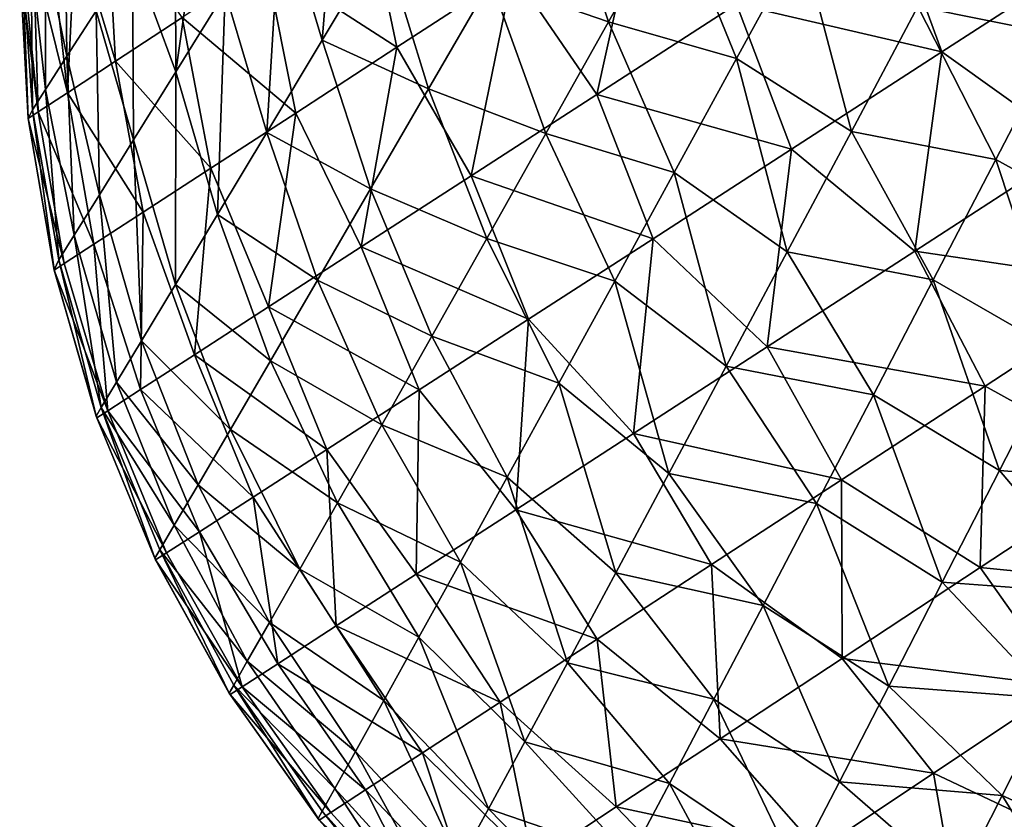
# Model space of a CAD drawing. Extents: x -551 to 551, y -297 to 194.
# Tile 18 of 163: x -498.5 to -497.782, y -194.123 to -193.54. Entities that reach past the tile are written whole.
import ezdxf

# ---------------------------------------------------------------- set-up
doc = ezdxf.new("R2010")
doc.units = 0
doc.header["$LTSCALE"] = 70.117983
for name, color, linetype in [('103', 7, 'CONTINUOUS'), ('23', 7, 'CONTINUOUS'), ('8', 7, 'CONTINUOUS')]:
    doc.layers.add(name, color=color, linetype=linetype)

msp = doc.modelspace()

# ---------------------------------------------------------------- linework, layer by layer
at = {"layer": '103', "color": 7, "linetype": 'CONTINUOUS'}
for points in [[(-498.26529, -193.38264, 1.05991), (-498.27945, -193.55496, 1.11308), (-498.30951, -193.45439, 1.15074), (-498.26529, -193.38264, 1.05991)], [(-498.26529, -193.38264, 1.05991), (-498.23531, -193.48126, 1.01687), (-498.27945, -193.55496, 1.11308), (-498.26529, -193.38264, 1.05991)], [(-498.38656, -193.44328, 1.33601), (-498.36569, -193.43284, 1.27944), (-498.38613, -193.57796, 1.3599), (-498.38656, -193.44328, 1.33601)], [(-498.36569, -193.43284, 1.27944), (-498.35007, -193.51981, 1.25095), (-498.38613, -193.57796, 1.3599), (-498.36569, -193.43284, 1.27944)], [(-498.10828, -193.42902, 0.82196), (-498.07035, -193.54158, 0.80418), (-498.15634, -193.51194, 0.90411), (-498.10828, -193.42902, 0.82196)], [(-498.02246, -193.45635, 0.72645), (-498.07035, -193.54158, 0.80418), (-498.10828, -193.42902, 0.82196), (-498.02246, -193.45635, 0.72645)], [(-497.79457, -193.43616, 0.51654), (-497.74066, -193.55131, 0.51902), (-497.8447, -193.5303, 0.58502), (-497.79457, -193.43616, 0.51654)], [(-497.69204, -193.45793, 0.45387), (-497.74066, -193.55131, 0.51902), (-497.79457, -193.43616, 0.51654), (-497.69204, -193.45793, 0.45387)], [(-498.38656, -193.44328, 1.33601), (-498.38613, -193.57796, 1.3599), (-498.41769, -193.49216, 1.43399), (-498.38656, -193.44328, 1.33601)], [(-498.30951, -193.45439, 1.15074), (-498.3198, -193.62231, 1.21851), (-498.35007, -193.51981, 1.25095), (-498.30951, -193.45439, 1.15074)], [(-498.27945, -193.55496, 1.11308), (-498.3198, -193.62231, 1.21851), (-498.30951, -193.45439, 1.15074), (-498.27945, -193.55496, 1.11308)], [(-498.02246, -193.45635, 0.72645), (-497.97716, -193.56839, 0.71475), (-498.07035, -193.54158, 0.80418), (-498.02246, -193.45635, 0.72645)], [(-497.92992, -193.48187, 0.64111), (-497.97716, -193.56839, 0.71475), (-498.02246, -193.45635, 0.72645), (-497.92992, -193.48187, 0.64111)], [(-498.48115, -193.49058, 1.72608), (-498.46648, -193.48324, 1.63536), (-498.46552, -193.56656, 1.64869), (-498.48115, -193.49058, 1.72608)], [(-498.46648, -193.48324, 1.63536), (-498.44421, -193.53342, 1.53857), (-498.46552, -193.56656, 1.64869), (-498.46648, -193.48324, 1.63536)], [(-498.23531, -193.48126, 1.01687), (-498.20181, -193.59041, 0.99531), (-498.27945, -193.55496, 1.11308), (-498.23531, -193.48126, 1.01687)], [(-498.15634, -193.51194, 0.90411), (-498.20181, -193.59041, 0.99531), (-498.23531, -193.48126, 1.01687), (-498.15634, -193.51194, 0.90411)], [(-497.92992, -193.48187, 0.64111), (-497.89328, -193.62157, 0.66155), (-497.97716, -193.56839, 0.71475), (-497.92992, -193.48187, 0.64111)], [(-497.8447, -193.5303, 0.58502), (-497.89328, -193.62157, 0.66155), (-497.92992, -193.48187, 0.64111), (-497.8447, -193.5303, 0.58502)], [(-498.49163, -193.49581, 1.81718), (-498.48115, -193.49058, 1.72608), (-498.48113, -193.59083, 1.76321), (-498.49163, -193.49581, 1.81718)], [(-498.48115, -193.49058, 1.72608), (-498.46552, -193.56656, 1.64869), (-498.48113, -193.59083, 1.76321), (-498.48115, -193.49058, 1.72608)], [(-498.41769, -193.49216, 1.43399), (-498.41697, -193.62766, 1.47691), (-498.44421, -193.53342, 1.53857), (-498.41769, -193.49216, 1.43399)], [(-498.38613, -193.57796, 1.3599), (-498.41697, -193.62766, 1.47691), (-498.41769, -193.49216, 1.43399), (-498.38613, -193.57796, 1.3599)], [(-498.49371, -193.61196, 2), (-498.5, -193.5, 2), (-498.4979, -193.49895, 1.90842), (-498.49371, -193.61196, 2)], [(-498.4979, -193.49895, 1.90842), (-498.49163, -193.49581, 1.81718), (-498.49066, -193.60565, 1.88082), (-498.4979, -193.49895, 1.90842)], [(-498.49371, -193.61196, 2), (-498.4979, -193.49895, 1.90842), (-498.49066, -193.60565, 1.88082), (-498.49371, -193.61196, 2)], [(-498.49163, -193.49581, 1.81718), (-498.48113, -193.59083, 1.76321), (-498.49066, -193.60565, 1.88082), (-498.49163, -193.49581, 1.81718)], [(-498.15634, -193.51194, 0.90411), (-498.11609, -193.62299, 0.8904), (-498.20181, -193.59041, 0.99531), (-498.15634, -193.51194, 0.90411)], [(-498.07035, -193.54158, 0.80418), (-498.11609, -193.62299, 0.8904), (-498.15634, -193.51194, 0.90411), (-498.07035, -193.54158, 0.80418)], [(-498.35007, -193.51981, 1.25095), (-498.35567, -193.68211, 1.33275), (-498.38613, -193.57796, 1.3599), (-498.35007, -193.51981, 1.25095)], [(-498.3198, -193.62231, 1.21851), (-498.35567, -193.68211, 1.33275), (-498.35007, -193.51981, 1.25095), (-498.3198, -193.62231, 1.21851)], [(-498.44421, -193.53342, 1.53857), (-498.44188, -193.66775, 1.60094), (-498.46552, -193.56656, 1.64869), (-498.44421, -193.53342, 1.53857)], [(-498.41697, -193.62766, 1.47691), (-498.44188, -193.66775, 1.60094), (-498.44421, -193.53342, 1.53857), (-498.41697, -193.62766, 1.47691)], [(-497.8447, -193.5303, 0.58502), (-497.7879, -193.64209, 0.59152), (-497.89328, -193.62157, 0.66155), (-497.8447, -193.5303, 0.58502)], [(-497.74066, -193.55131, 0.51902), (-497.7879, -193.64209, 0.59152), (-497.8447, -193.5303, 0.58502), (-497.74066, -193.55131, 0.51902)], [(-498.07035, -193.54158, 0.80418), (-498.0226, -193.65158, 0.7963), (-498.11609, -193.62299, 0.8904), (-498.07035, -193.54158, 0.80418)], [(-497.97716, -193.56839, 0.71475), (-498.0226, -193.65158, 0.7963), (-498.07035, -193.54158, 0.80418), (-497.97716, -193.56839, 0.71475)], [(-498.27945, -193.55496, 1.11308), (-498.24416, -193.66343, 1.09553), (-498.3198, -193.62231, 1.21851), (-498.27945, -193.55496, 1.11308)], [(-498.20181, -193.59041, 0.99531), (-498.24416, -193.66343, 1.09553), (-498.27945, -193.55496, 1.11308), (-498.20181, -193.59041, 0.99531)], [(-497.74066, -193.55131, 0.51902), (-497.69531, -193.69303, 0.56047), (-497.7879, -193.64209, 0.59152), (-497.74066, -193.55131, 0.51902)], [(-498.46552, -193.56656, 1.64869), (-498.4602, -193.69722, 1.73062), (-498.48113, -193.59083, 1.76321), (-498.46552, -193.56656, 1.64869)], [(-498.44188, -193.66775, 1.60094), (-498.4602, -193.69722, 1.73062), (-498.46552, -193.56656, 1.64869), (-498.44188, -193.66775, 1.60094)], [(-497.97716, -193.56839, 0.71475), (-497.93999, -193.7093, 0.74632), (-498.0226, -193.65158, 0.7963), (-497.97716, -193.56839, 0.71475)], [(-497.89328, -193.62157, 0.66155), (-497.93999, -193.7093, 0.74632), (-497.97716, -193.56839, 0.71475), (-497.89328, -193.62157, 0.66155)], [(-498.38613, -193.57796, 1.3599), (-498.38635, -193.73315, 1.45512), (-498.41697, -193.62766, 1.47691), (-498.38613, -193.57796, 1.3599)], [(-498.35567, -193.68211, 1.33275), (-498.38635, -193.73315, 1.45512), (-498.38613, -193.57796, 1.3599), (-498.35567, -193.68211, 1.33275)], [(-498.48113, -193.59083, 1.76321), (-498.47142, -193.71525, 1.86428), (-498.49066, -193.60565, 1.88082), (-498.48113, -193.59083, 1.76321)], [(-498.4602, -193.69722, 1.73062), (-498.47142, -193.71525, 1.86428), (-498.48113, -193.59083, 1.76321), (-498.4602, -193.69722, 1.73062)], [(-498.20181, -193.59041, 0.99531), (-498.15926, -193.69974, 0.98518), (-498.24416, -193.66343, 1.09553), (-498.20181, -193.59041, 0.99531)], [(-498.11609, -193.62299, 0.8904), (-498.15926, -193.69974, 0.98518), (-498.20181, -193.59041, 0.99531), (-498.11609, -193.62299, 0.8904)], [(-498.47493, -193.72252, 2), (-498.49371, -193.61196, 2), (-498.49066, -193.60565, 1.88082), (-498.47493, -193.72252, 2)], [(-498.47142, -193.71525, 1.86428), (-498.47493, -193.72252, 2), (-498.49066, -193.60565, 1.88082), (-498.47142, -193.71525, 1.86428)], [(-497.89328, -193.62157, 0.66155), (-497.83352, -193.72971, 0.67149), (-497.93999, -193.7093, 0.74632), (-497.89328, -193.62157, 0.66155)], [(-497.7879, -193.64209, 0.59152), (-497.83352, -193.72971, 0.67149), (-497.89328, -193.62157, 0.66155), (-497.7879, -193.64209, 0.59152)], [(-498.41697, -193.62766, 1.47691), (-498.41112, -193.7743, 1.58455), (-498.44188, -193.66775, 1.60094), (-498.41697, -193.62766, 1.47691)], [(-498.38635, -193.73315, 1.45512), (-498.41112, -193.7743, 1.58455), (-498.41697, -193.62766, 1.47691), (-498.38635, -193.73315, 1.45512)], [(-498.3198, -193.62231, 1.21851), (-498.28279, -193.72993, 1.20458), (-498.35567, -193.68211, 1.33275), (-498.3198, -193.62231, 1.21851)], [(-498.24416, -193.66343, 1.09553), (-498.28279, -193.72993, 1.20458), (-498.3198, -193.62231, 1.21851), (-498.24416, -193.66343, 1.09553)], [(-498.11609, -193.62299, 0.8904), (-498.06587, -193.73074, 0.88584), (-498.15926, -193.69974, 0.98518), (-498.11609, -193.62299, 0.8904)], [(-498.0226, -193.65158, 0.7963), (-498.06587, -193.73074, 0.88584), (-498.11609, -193.62299, 0.8904), (-498.0226, -193.65158, 0.7963)], [(-497.7879, -193.64209, 0.59152), (-497.74127, -193.78298, 0.64302), (-497.83352, -193.72971, 0.67149), (-497.7879, -193.64209, 0.59152)], [(-497.69531, -193.69303, 0.56047), (-497.74127, -193.78298, 0.64302), (-497.7879, -193.64209, 0.59152), (-497.69531, -193.69303, 0.56047)], [(-498.0226, -193.65158, 0.7963), (-497.98449, -193.79276, 0.83941), (-498.06587, -193.73074, 0.88584), (-498.0226, -193.65158, 0.7963)], [(-497.93999, -193.7093, 0.74632), (-497.98449, -193.79276, 0.83941), (-498.0226, -193.65158, 0.7963), (-497.93999, -193.7093, 0.74632)], [(-498.24416, -193.66343, 1.09553), (-498.19935, -193.77089, 1.08847), (-498.28279, -193.72993, 1.20458), (-498.24416, -193.66343, 1.09553)], [(-498.15926, -193.69974, 0.98518), (-498.19935, -193.77089, 1.08847), (-498.24416, -193.66343, 1.09553), (-498.15926, -193.69974, 0.98518)], [(-498.44188, -193.66775, 1.60094), (-498.42934, -193.80452, 1.71968), (-498.4602, -193.69722, 1.73062), (-498.44188, -193.66775, 1.60094)], [(-498.41112, -193.7743, 1.58455), (-498.42934, -193.80452, 1.71968), (-498.44188, -193.66775, 1.60094), (-498.41112, -193.7743, 1.58455)], [(-498.35567, -193.68211, 1.33275), (-498.31707, -193.78882, 1.32203), (-498.38635, -193.73315, 1.45512), (-498.35567, -193.68211, 1.33275)], [(-498.28279, -193.72993, 1.20458), (-498.31707, -193.78882, 1.32203), (-498.35567, -193.68211, 1.33275), (-498.28279, -193.72993, 1.20458)], [(-498.4602, -193.69722, 1.73062), (-498.44049, -193.823, 1.85881), (-498.47142, -193.71525, 1.86428), (-498.4602, -193.69722, 1.73062)], [(-498.42934, -193.80452, 1.71968), (-498.44049, -193.823, 1.85881), (-498.4602, -193.69722, 1.73062), (-498.42934, -193.80452, 1.71968)], [(-498.15926, -193.69974, 0.98518), (-498.10659, -193.80508, 0.98339), (-498.19935, -193.77089, 1.08847), (-498.15926, -193.69974, 0.98518)], [(-498.06587, -193.73074, 0.88584), (-498.10659, -193.80508, 0.98339), (-498.15926, -193.69974, 0.98518), (-498.06587, -193.73074, 0.88584)], [(-498.44425, -193.82922, 2), (-498.47493, -193.72252, 2), (-498.47142, -193.71525, 1.86428), (-498.44425, -193.82922, 2)], [(-498.44049, -193.823, 1.85881), (-498.44425, -193.82922, 2), (-498.47142, -193.71525, 1.86428), (-498.44049, -193.823, 1.85881)], [(-497.93999, -193.7093, 0.74632), (-497.87722, -193.81357, 0.75906), (-497.98449, -193.79276, 0.83941), (-497.93999, -193.7093, 0.74632)], [(-497.83352, -193.72971, 0.67149), (-497.87722, -193.81357, 0.75906), (-497.93999, -193.7093, 0.74632), (-497.83352, -193.72971, 0.67149)], [(-498.38635, -193.73315, 1.45512), (-498.34632, -193.83895, 1.44717), (-498.41112, -193.7743, 1.58455), (-498.38635, -193.73315, 1.45512)], [(-498.31707, -193.78882, 1.32203), (-498.34632, -193.83895, 1.44717), (-498.38635, -193.73315, 1.45512), (-498.31707, -193.78882, 1.32203)], [(-498.28279, -193.72993, 1.20458), (-498.23583, -193.83548, 1.20002), (-498.31707, -193.78882, 1.32203), (-498.28279, -193.72993, 1.20458)], [(-498.19935, -193.77089, 1.08847), (-498.23583, -193.83548, 1.20002), (-498.28279, -193.72993, 1.20458), (-498.19935, -193.77089, 1.08847)], [(-498.06587, -193.73074, 0.88584), (-498.02637, -193.87115, 0.94086), (-498.10659, -193.80508, 0.98339), (-498.06587, -193.73074, 0.88584)], [(-497.98449, -193.79276, 0.83941), (-498.02637, -193.87115, 0.94086), (-498.06587, -193.73074, 0.88584), (-497.98449, -193.79276, 0.83941)], [(-497.83352, -193.72971, 0.67149), (-497.78525, -193.86895, 0.7332), (-497.87722, -193.81357, 0.75906), (-497.83352, -193.72971, 0.67149)], [(-497.74127, -193.78298, 0.64302), (-497.78525, -193.86895, 0.7332), (-497.83352, -193.72971, 0.67149), (-497.74127, -193.78298, 0.64302)], [(-498.19935, -193.77089, 1.08847), (-498.1443, -193.87375, 1.08885), (-498.23583, -193.83548, 1.20002), (-498.19935, -193.77089, 1.08847)], [(-498.10659, -193.80508, 0.98339), (-498.1443, -193.87375, 1.08885), (-498.19935, -193.77089, 1.08847), (-498.10659, -193.80508, 0.98339)], [(-498.41112, -193.7743, 1.58455), (-498.36991, -193.87928, 1.57899), (-498.42934, -193.80452, 1.71968), (-498.41112, -193.7743, 1.58455)], [(-498.34632, -193.83895, 1.44717), (-498.36991, -193.87928, 1.57899), (-498.41112, -193.7743, 1.58455), (-498.34632, -193.83895, 1.44717)], [(-497.74127, -193.78298, 0.64302), (-497.66804, -193.87816, 0.67174), (-497.78525, -193.86895, 0.7332), (-497.74127, -193.78298, 0.64302)], [(-498.31707, -193.78882, 1.32203), (-498.26812, -193.89248, 1.31939), (-498.34632, -193.83895, 1.44717), (-498.31707, -193.78882, 1.32203)], [(-498.23583, -193.83548, 1.20002), (-498.26812, -193.89248, 1.31939), (-498.31707, -193.78882, 1.32203), (-498.23583, -193.83548, 1.20002)], [(-497.98449, -193.79276, 0.83941), (-497.91871, -193.89301, 0.85426), (-498.02637, -193.87115, 0.94086), (-497.98449, -193.79276, 0.83941)], [(-497.87722, -193.81357, 0.75906), (-497.91871, -193.89301, 0.85426), (-497.98449, -193.79276, 0.83941), (-497.87722, -193.81357, 0.75906)], [(-498.42934, -193.80452, 1.71968), (-498.38724, -193.90884, 1.71618), (-498.44049, -193.823, 1.85881), (-498.42934, -193.80452, 1.71968)], [(-498.36991, -193.87928, 1.57899), (-498.38724, -193.90884, 1.71618), (-498.42934, -193.80452, 1.71968), (-498.36991, -193.87928, 1.57899)], [(-498.10659, -193.80508, 0.98339), (-498.06519, -193.94357, 1.05056), (-498.1443, -193.87375, 1.08885), (-498.10659, -193.80508, 0.98339)], [(-498.02637, -193.87115, 0.94086), (-498.06519, -193.94357, 1.05056), (-498.10659, -193.80508, 0.98339), (-498.02637, -193.87115, 0.94086)], [(-497.87722, -193.81357, 0.75906), (-497.82693, -193.95026, 0.83103), (-497.91871, -193.89301, 0.85426), (-497.87722, -193.81357, 0.75906)], [(-497.78525, -193.86895, 0.7332), (-497.82693, -193.95026, 0.83103), (-497.87722, -193.81357, 0.75906), (-497.78525, -193.86895, 0.7332)], [(-498.40141, -193.93297, 2), (-498.44425, -193.82922, 2), (-498.44049, -193.823, 1.85881), (-498.40141, -193.93297, 2)], [(-498.39784, -193.9269, 1.85712), (-498.40141, -193.93297, 2), (-498.44049, -193.823, 1.85881), (-498.39784, -193.9269, 1.85712)], [(-498.38724, -193.90884, 1.71618), (-498.39784, -193.9269, 1.85712), (-498.44049, -193.823, 1.85881), (-498.38724, -193.90884, 1.71618)], [(-498.23583, -193.83548, 1.20002), (-498.17851, -193.93587, 1.20195), (-498.26812, -193.89248, 1.31939), (-498.23583, -193.83548, 1.20002)], [(-498.1443, -193.87375, 1.08885), (-498.17851, -193.93587, 1.20195), (-498.23583, -193.83548, 1.20002), (-498.1443, -193.87375, 1.08885)], [(-498.34632, -193.83895, 1.44717), (-498.29561, -193.94088, 1.4459), (-498.36991, -193.87928, 1.57899), (-498.34632, -193.83895, 1.44717)], [(-498.26812, -193.89248, 1.31939), (-498.29561, -193.94088, 1.4459), (-498.34632, -193.83895, 1.44717), (-498.26812, -193.89248, 1.31939)], [(-498.02637, -193.87115, 0.94086), (-497.9576, -193.9673, 0.95705), (-498.06519, -193.94357, 1.05056), (-498.02637, -193.87115, 0.94086)], [(-497.91871, -193.89301, 0.85426), (-497.9576, -193.9673, 0.95705), (-498.02637, -193.87115, 0.94086), (-497.91871, -193.89301, 0.85426)], [(-497.78525, -193.86895, 0.7332), (-497.70885, -193.95904, 0.76343), (-497.82693, -193.95026, 0.83103), (-497.78525, -193.86895, 0.7332)], [(-497.66804, -193.87816, 0.67174), (-497.70885, -193.95904, 0.76343), (-497.78525, -193.86895, 0.7332), (-497.66804, -193.87816, 0.67174)], [(-498.36991, -193.87928, 1.57899), (-498.31773, -193.9797, 1.57856), (-498.38724, -193.90884, 1.71618), (-498.36991, -193.87928, 1.57899)], [(-498.29561, -193.94088, 1.4459), (-498.31773, -193.9797, 1.57856), (-498.36991, -193.87928, 1.57899), (-498.29561, -193.94088, 1.4459)], [(-498.1443, -193.87375, 1.08885), (-498.10042, -194.00911, 1.16825), (-498.17851, -193.93587, 1.20195), (-498.1443, -193.87375, 1.08885)], [(-498.06519, -193.94357, 1.05056), (-498.10042, -194.00911, 1.16825), (-498.1443, -193.87375, 1.08885), (-498.06519, -193.94357, 1.05056)], [(-498.26812, -193.89248, 1.31939), (-498.20871, -193.99052, 1.32225), (-498.29561, -193.94088, 1.4459), (-498.26812, -193.89248, 1.31939)], [(-498.17851, -193.93587, 1.20195), (-498.20871, -193.99052, 1.32225), (-498.26812, -193.89248, 1.31939), (-498.17851, -193.93587, 1.20195)], [(-497.91871, -193.89301, 0.85426), (-497.86596, -194.02621, 0.93646), (-497.9576, -193.9673, 0.95705), (-497.91871, -193.89301, 0.85426)], [(-497.82693, -193.95026, 0.83103), (-497.86596, -194.02621, 0.93646), (-497.91871, -193.89301, 0.85426), (-497.82693, -193.95026, 0.83103)], [(-498.38724, -193.90884, 1.71618), (-498.33395, -194.00811, 1.71616), (-498.39784, -193.9269, 1.85712), (-498.38724, -193.90884, 1.71618)], [(-498.31773, -193.9797, 1.57856), (-498.33395, -194.00811, 1.71616), (-498.38724, -193.90884, 1.71618), (-498.31773, -193.9797, 1.57856)], [(-498.3472, -194.03127, 2), (-498.40141, -193.93297, 2), (-498.39784, -193.9269, 1.85712), (-498.3472, -194.03127, 2)], [(-498.34387, -194.02545, 1.85719), (-498.3472, -194.03127, 2), (-498.39784, -193.9269, 1.85712), (-498.34387, -194.02545, 1.85719)], [(-498.33395, -194.00811, 1.71616), (-498.34387, -194.02545, 1.85719), (-498.39784, -193.9269, 1.85712), (-498.33395, -194.00811, 1.71616)], [(-498.17851, -193.93587, 1.20195), (-498.13155, -194.06679, 1.29349), (-498.20871, -193.99052, 1.32225), (-498.17851, -193.93587, 1.20195)], [(-498.10042, -194.00911, 1.16825), (-498.13155, -194.06679, 1.29349), (-498.17851, -193.93587, 1.20195), (-498.10042, -194.00911, 1.16825)], [(-498.29561, -193.94088, 1.4459), (-498.23436, -194.03679, 1.44906), (-498.31773, -193.9797, 1.57856), (-498.29561, -193.94088, 1.4459)], [(-498.20871, -193.99052, 1.32225), (-498.23436, -194.03679, 1.44906), (-498.29561, -193.94088, 1.4459), (-498.20871, -193.99052, 1.32225)], [(-498.06519, -193.94357, 1.05056), (-497.9935, -194.03566, 1.06728), (-498.10042, -194.00911, 1.16825), (-498.06519, -193.94357, 1.05056)], [(-497.9576, -193.9673, 0.95705), (-497.9935, -194.03566, 1.06728), (-498.06519, -193.94357, 1.05056), (-497.9576, -193.9673, 0.95705)], [(-497.82693, -193.95026, 0.83103), (-497.74735, -194.03521, 0.86197), (-497.86596, -194.02621, 0.93646), (-497.82693, -193.95026, 0.83103)], [(-497.70885, -193.95904, 0.76343), (-497.74735, -194.03521, 0.86197), (-497.82693, -193.95026, 0.83103), (-497.70885, -193.95904, 0.76343)], [(-497.9576, -193.9673, 0.95705), (-497.90195, -194.09602, 1.04933), (-497.9935, -194.03566, 1.06728), (-497.9576, -193.9673, 0.95705)], [(-497.86596, -194.02621, 0.93646), (-497.90195, -194.09602, 1.04933), (-497.9576, -193.9673, 0.95705), (-497.86596, -194.02621, 0.93646)], [(-498.31773, -193.9797, 1.57856), (-498.25495, -194.07382, 1.58149), (-498.33395, -194.00811, 1.71616), (-498.31773, -193.9797, 1.57856)], [(-498.23436, -194.03679, 1.44906), (-498.25495, -194.07382, 1.58149), (-498.31773, -193.9797, 1.57856), (-498.23436, -194.03679, 1.44906)], [(-498.20871, -193.99052, 1.32225), (-498.15802, -194.11565, 1.42557), (-498.23436, -194.03679, 1.44906), (-498.20871, -193.99052, 1.32225)], [(-498.13155, -194.06679, 1.29349), (-498.15802, -194.11565, 1.42557), (-498.20871, -193.99052, 1.32225), (-498.13155, -194.06679, 1.29349)], [(-498.33395, -194.00811, 1.71616), (-498.27003, -194.10086, 1.71838), (-498.34387, -194.02545, 1.85719), (-498.33395, -194.00811, 1.71616)], [(-498.25495, -194.07382, 1.58149), (-498.27003, -194.10086, 1.71838), (-498.33395, -194.00811, 1.71616), (-498.25495, -194.07382, 1.58149)], [(-498.10042, -194.00911, 1.16825), (-498.02597, -194.09728, 1.18468), (-498.13155, -194.06679, 1.29349), (-498.10042, -194.00911, 1.16825)], [(-497.9935, -194.03566, 1.06728), (-498.02597, -194.09728, 1.18468), (-498.10042, -194.00911, 1.16825), (-497.9935, -194.03566, 1.06728)], [(-498.28232, -194.12288, 2), (-498.3472, -194.03127, 2), (-498.34387, -194.02545, 1.85719), (-498.28232, -194.12288, 2)], [(-498.27923, -194.11734, 1.85839), (-498.28232, -194.12288, 2), (-498.34387, -194.02545, 1.85719), (-498.27923, -194.11734, 1.85839)], [(-498.27003, -194.10086, 1.71838), (-498.27923, -194.11734, 1.85839), (-498.34387, -194.02545, 1.85719), (-498.27003, -194.10086, 1.71838)], [(-497.86596, -194.02621, 0.93646), (-497.78324, -194.10602, 0.96724), (-497.90195, -194.09602, 1.04933), (-497.86596, -194.02621, 0.93646)], [(-497.74735, -194.03521, 0.86197), (-497.78324, -194.10602, 0.96724), (-497.86596, -194.02621, 0.93646), (-497.74735, -194.03521, 0.86197)], [(-498.23436, -194.03679, 1.44906), (-498.17928, -194.15477, 1.56357), (-498.25495, -194.07382, 1.58149), (-498.23436, -194.03679, 1.44906)], [(-498.15802, -194.11565, 1.42557), (-498.17928, -194.15477, 1.56357), (-498.23436, -194.03679, 1.44906), (-498.15802, -194.11565, 1.42557)], [(-497.9935, -194.03566, 1.06728), (-497.93447, -194.15888, 1.16935), (-498.02597, -194.09728, 1.18468), (-497.9935, -194.03566, 1.06728)], [(-497.90195, -194.09602, 1.04933), (-497.93447, -194.15888, 1.16935), (-497.9935, -194.03566, 1.06728), (-497.90195, -194.09602, 1.04933)], [(-497.74735, -194.03521, 0.86197), (-497.68284, -194.15179, 0.96577), (-497.78324, -194.10602, 0.96724), (-497.74735, -194.03521, 0.86197)], [(-498.13155, -194.06679, 1.29349), (-498.05456, -194.15131, 1.30879), (-498.15802, -194.11565, 1.42557), (-498.13155, -194.06679, 1.29349)], [(-498.02597, -194.09728, 1.18468), (-498.05456, -194.15131, 1.30879), (-498.13155, -194.06679, 1.29349), (-498.02597, -194.09728, 1.18468)], [(-498.25495, -194.07382, 1.58149), (-498.19487, -194.18336, 1.70628), (-498.27003, -194.10086, 1.71838), (-498.25495, -194.07382, 1.58149)], [(-498.17928, -194.15477, 1.56357), (-498.19487, -194.18336, 1.70628), (-498.25495, -194.07382, 1.58149), (-498.17928, -194.15477, 1.56357)], [(-498.27003, -194.10086, 1.71838), (-498.20438, -194.20078, 1.85229), (-498.27923, -194.11734, 1.85839), (-498.27003, -194.10086, 1.71838)], [(-498.19487, -194.18336, 1.70628), (-498.20438, -194.20078, 1.85229), (-498.27003, -194.10086, 1.71838), (-498.19487, -194.18336, 1.70628)], [(-498.02597, -194.09728, 1.18468), (-497.96307, -194.21395, 1.29605), (-498.05456, -194.15131, 1.30879), (-498.02597, -194.09728, 1.18468)], [(-497.93447, -194.15888, 1.16935), (-497.96307, -194.21395, 1.29605), (-498.02597, -194.09728, 1.18468), (-497.93447, -194.15888, 1.16935)], [(-497.90195, -194.09602, 1.04933), (-497.81618, -194.17082, 1.07904), (-497.93447, -194.15888, 1.16935), (-497.90195, -194.09602, 1.04933)], [(-497.78324, -194.10602, 0.96724), (-497.81618, -194.17082, 1.07904), (-497.90195, -194.09602, 1.04933), (-497.78324, -194.10602, 0.96724)], [(-497.78324, -194.10602, 0.96724), (-497.71522, -194.21625, 1.07863), (-497.81618, -194.17082, 1.07904), (-497.78324, -194.10602, 0.96724)], [(-497.68284, -194.15179, 0.96577), (-497.71522, -194.21625, 1.07863), (-497.78324, -194.10602, 0.96724), (-497.68284, -194.15179, 0.96577)], [(-498.20758, -194.20663, 2), (-498.28232, -194.12288, 2), (-498.27923, -194.11734, 1.85839), (-498.20758, -194.20663, 2)], [(-498.20438, -194.20078, 1.85229), (-498.20758, -194.20663, 2), (-498.27923, -194.11734, 1.85839), (-498.20438, -194.20078, 1.85229)], [(-498.15802, -194.11565, 1.42557), (-498.07878, -194.19692, 1.43895), (-498.17928, -194.15477, 1.56357), (-498.15802, -194.11565, 1.42557)], [(-498.05456, -194.15131, 1.30879), (-498.07878, -194.19692, 1.43895), (-498.15802, -194.11565, 1.42557), (-498.05456, -194.15131, 1.30879)]]:
    msp.add_3dface(points, dxfattribs=at)
at = {"layer": '23', "color": 7, "linetype": 'CONTINUOUS'}
for points in [[(-498.04573, -193.44365, 45.04237), (-498.14021, -193.50511, 44.87376), (-498.07897, -193.59462, 44.92578), (-498.04573, -193.44365, 45.04237)], [(-497.97711, -193.52869, 45.0974), (-498.04573, -193.44365, 45.04237), (-498.07897, -193.59462, 44.92578), (-497.97711, -193.52869, 45.0974)], [(-498.24767, -193.45046, 44.68921), (-498.32049, -193.49827, 44.50415), (-498.22484, -193.56013, 44.69644), (-498.24767, -193.45046, 44.68921)], [(-498.14021, -193.50511, 44.87376), (-498.24767, -193.45046, 44.68921), (-498.22484, -193.56013, 44.69644), (-498.14021, -193.50511, 44.87376)], [(-498.43633, -193.45755, 44.1148), (-498.4593, -193.47287, 43.99247), (-498.43003, -193.57017, 44.11459), (-498.43633, -193.45755, 44.1148)], [(-498.38155, -193.53835, 44.31226), (-498.43633, -193.45755, 44.1148), (-498.43003, -193.57017, 44.11459), (-498.38155, -193.53835, 44.31226)], [(-497.86615, -193.45679, 45.25866), (-497.97711, -193.52869, 45.0974), (-497.82715, -193.56345, 45.2441), (-497.86615, -193.45679, 45.25866)], [(-497.70955, -193.4872, 45.39247), (-497.86615, -193.45679, 45.25866), (-497.82715, -193.56345, 45.2441), (-497.70955, -193.4872, 45.39247)], [(-498.4593, -193.47287, 43.99247), (-498.47714, -193.48476, 43.86967), (-498.46521, -193.59326, 43.91236), (-498.4593, -193.47287, 43.99247)], [(-498.43003, -193.57017, 44.11459), (-498.4593, -193.47287, 43.99247), (-498.46521, -193.59326, 43.91236), (-498.43003, -193.57017, 44.11459)], [(-498.47714, -193.48476, 43.86967), (-498.48984, -193.49323, 43.74668), (-498.46521, -193.59326, 43.91236), (-498.47714, -193.48476, 43.86967)], [(-497.70955, -193.4872, 45.39247), (-497.82715, -193.56345, 45.2441), (-497.73009, -193.63289, 45.28759), (-497.70955, -193.4872, 45.39247)], [(-498.49745, -193.4983, 43.62364), (-498.5, -193.5, 43.5), (-498.48656, -193.60727, 43.70698), (-498.49745, -193.4983, 43.62364)], [(-498.48984, -193.49323, 43.74668), (-498.49745, -193.4983, 43.62364), (-498.48656, -193.60727, 43.70698), (-498.48984, -193.49323, 43.74668)], [(-498.46521, -193.59326, 43.91236), (-498.48984, -193.49323, 43.74668), (-498.48656, -193.60727, 43.70698), (-498.46521, -193.59326, 43.91236)], [(-498.32049, -193.49827, 44.50415), (-498.38155, -193.53835, 44.31226), (-498.29864, -193.6081, 44.51104), (-498.32049, -193.49827, 44.50415)], [(-498.22484, -193.56013, 44.69644), (-498.32049, -193.49827, 44.50415), (-498.29864, -193.6081, 44.51104), (-498.22484, -193.56013, 44.69644)], [(-498.5, -193.5, 43.5), (-498.49371, -193.61196, 43.5), (-498.48656, -193.60727, 43.70698), (-498.5, -193.5, 43.5)], [(-498.14021, -193.50511, 44.87376), (-498.22484, -193.56013, 44.69644), (-498.1706, -193.65388, 44.7442), (-498.14021, -193.50511, 44.87376)], [(-498.07897, -193.59462, 44.92578), (-498.14021, -193.50511, 44.87376), (-498.1706, -193.65388, 44.7442), (-498.07897, -193.59462, 44.92578)], [(-497.97711, -193.52869, 45.0974), (-498.07897, -193.59462, 44.92578), (-497.93696, -193.63455, 45.08505), (-497.97711, -193.52869, 45.0974)], [(-497.82715, -193.56345, 45.2441), (-497.97711, -193.52869, 45.0974), (-497.93696, -193.63455, 45.08505), (-497.82715, -193.56345, 45.2441)], [(-498.38155, -193.53835, 44.31226), (-498.43003, -193.57017, 44.11459), (-498.36065, -193.64839, 44.3184), (-498.38155, -193.53835, 44.31226)], [(-498.29864, -193.6081, 44.51104), (-498.38155, -193.53835, 44.31226), (-498.36065, -193.64839, 44.3184), (-498.29864, -193.6081, 44.51104)], [(-498.22484, -193.56013, 44.69644), (-498.29864, -193.6081, 44.51104), (-498.25082, -193.70575, 44.55329), (-498.22484, -193.56013, 44.69644)], [(-498.1706, -193.65388, 44.7442), (-498.22484, -193.56013, 44.69644), (-498.25082, -193.70575, 44.55329), (-498.1706, -193.65388, 44.7442)], [(-497.82715, -193.56345, 45.2441), (-497.93696, -193.63455, 45.08505), (-497.84692, -193.7088, 45.12821), (-497.82715, -193.56345, 45.2441)], [(-497.73009, -193.63289, 45.28759), (-497.82715, -193.56345, 45.2441), (-497.84692, -193.7088, 45.12821), (-497.73009, -193.63289, 45.28759)], [(-498.43003, -193.57017, 44.11459), (-498.46521, -193.59326, 43.91236), (-498.40998, -193.68044, 44.11959), (-498.43003, -193.57017, 44.11459)], [(-498.36065, -193.64839, 44.3184), (-498.43003, -193.57017, 44.11459), (-498.40998, -193.68044, 44.11959), (-498.36065, -193.64839, 44.3184)], [(-498.46521, -193.59326, 43.91236), (-498.48656, -193.60727, 43.70698), (-498.44583, -193.70374, 43.91589), (-498.46521, -193.59326, 43.91236)], [(-498.40998, -193.68044, 44.11959), (-498.46521, -193.59326, 43.91236), (-498.44583, -193.70374, 43.91589), (-498.40998, -193.68044, 44.11959)], [(-498.07897, -193.59462, 44.92578), (-498.1706, -193.65388, 44.7442), (-498.03792, -193.69983, 44.9155), (-498.07897, -193.59462, 44.92578)], [(-497.93696, -193.63455, 45.08505), (-498.07897, -193.59462, 44.92578), (-498.03792, -193.69983, 44.9155), (-497.93696, -193.63455, 45.08505)], [(-498.48656, -193.60727, 43.70698), (-498.49371, -193.61196, 43.5), (-498.4676, -193.71788, 43.70881), (-498.48656, -193.60727, 43.70698)], [(-498.44583, -193.70374, 43.91589), (-498.48656, -193.60727, 43.70698), (-498.4676, -193.71788, 43.70881), (-498.44583, -193.70374, 43.91589)], [(-498.49371, -193.61196, 43.5), (-498.4749, -193.72263, 43.5), (-498.4676, -193.71788, 43.70881), (-498.49371, -193.61196, 43.5)], [(-498.29864, -193.6081, 44.51104), (-498.36065, -193.64839, 44.3184), (-498.31849, -193.74948, 44.35393), (-498.29864, -193.6081, 44.51104)], [(-498.25082, -193.70575, 44.55329), (-498.29864, -193.6081, 44.51104), (-498.31849, -193.74948, 44.35393), (-498.25082, -193.70575, 44.55329)], [(-497.93696, -193.63455, 45.08505), (-498.03792, -193.69983, 44.9155), (-497.95476, -193.77876, 44.95716), (-497.93696, -193.63455, 45.08505)], [(-497.84692, -193.7088, 45.12821), (-497.93696, -193.63455, 45.08505), (-497.95476, -193.77876, 44.95716), (-497.84692, -193.7088, 45.12821)], [(-497.73009, -193.63289, 45.28759), (-497.84692, -193.7088, 45.12821), (-497.68227, -193.73317, 45.24988), (-497.73009, -193.63289, 45.28759)], [(-498.36065, -193.64839, 44.3184), (-498.40998, -193.68044, 44.11959), (-498.37248, -193.78438, 44.14732), (-498.36065, -193.64839, 44.3184)], [(-498.31849, -193.74948, 44.35393), (-498.36065, -193.64839, 44.3184), (-498.37248, -193.78438, 44.14732), (-498.31849, -193.74948, 44.35393)], [(-498.1706, -193.65388, 44.7442), (-498.25082, -193.70575, 44.55329), (-498.12886, -193.75859, 44.73585), (-498.1706, -193.65388, 44.7442)], [(-498.03792, -193.69983, 44.9155), (-498.1706, -193.65388, 44.7442), (-498.12886, -193.75859, 44.73585), (-498.03792, -193.69983, 44.9155)], [(-498.40998, -193.68044, 44.11959), (-498.44583, -193.70374, 43.91589), (-498.41183, -193.80982, 43.93492), (-498.40998, -193.68044, 44.11959)], [(-498.37248, -193.78438, 44.14732), (-498.40998, -193.68044, 44.11959), (-498.41183, -193.80982, 43.93492), (-498.37248, -193.78438, 44.14732)], [(-498.03792, -193.69983, 44.9155), (-498.12886, -193.75859, 44.73585), (-498.05229, -193.84196, 44.77476), (-498.03792, -193.69983, 44.9155)], [(-497.95476, -193.77876, 44.95716), (-498.03792, -193.69983, 44.9155), (-498.05229, -193.84196, 44.77476), (-497.95476, -193.77876, 44.95716)], [(-498.44583, -193.70374, 43.91589), (-498.4676, -193.71788, 43.70881), (-498.43577, -193.82529, 43.7185), (-498.44583, -193.70374, 43.91589)], [(-498.41183, -193.80982, 43.93492), (-498.44583, -193.70374, 43.91589), (-498.43577, -193.82529, 43.7185), (-498.41183, -193.80982, 43.93492)], [(-498.25082, -193.70575, 44.55329), (-498.31849, -193.74948, 44.35393), (-498.2086, -193.81008, 44.5467), (-498.25082, -193.70575, 44.55329)], [(-498.12886, -193.75859, 44.73585), (-498.25082, -193.70575, 44.55329), (-498.2086, -193.81008, 44.5467), (-498.12886, -193.75859, 44.73585)], [(-497.84692, -193.7088, 45.12821), (-497.95476, -193.77876, 44.95716), (-497.79571, -193.80736, 45.09407), (-497.84692, -193.7088, 45.12821)], [(-497.68227, -193.73317, 45.24988), (-497.84692, -193.7088, 45.12821), (-497.79571, -193.80736, 45.09407), (-497.68227, -193.73317, 45.24988)], [(-498.4676, -193.71788, 43.70881), (-498.4749, -193.72263, 43.5), (-498.43577, -193.82529, 43.7185), (-498.4676, -193.71788, 43.70881)], [(-498.4749, -193.72263, 43.5), (-498.44381, -193.83049, 43.5), (-498.43577, -193.82529, 43.7185), (-498.4749, -193.72263, 43.5)], [(-497.68227, -193.73317, 45.24988), (-497.79571, -193.80736, 45.09407), (-497.6884, -193.86666, 45.12372), (-497.68227, -193.73317, 45.24988)], [(-498.31849, -193.74948, 44.35393), (-498.37248, -193.78438, 44.14732), (-498.27592, -193.85354, 44.34893), (-498.31849, -193.74948, 44.35393)], [(-498.2086, -193.81008, 44.5467), (-498.31849, -193.74948, 44.35393), (-498.27592, -193.85354, 44.34893), (-498.2086, -193.81008, 44.5467)], [(-498.12886, -193.75859, 44.73585), (-498.2086, -193.81008, 44.5467), (-498.13813, -193.89754, 44.58161), (-498.12886, -193.75859, 44.73585)], [(-498.05229, -193.84196, 44.77476), (-498.12886, -193.75859, 44.73585), (-498.13813, -193.89754, 44.58161), (-498.05229, -193.84196, 44.77476)], [(-497.95476, -193.77876, 44.95716), (-498.05229, -193.84196, 44.77476), (-497.90049, -193.87576, 44.92677), (-497.95476, -193.77876, 44.95716)], [(-497.79571, -193.80736, 45.09407), (-497.95476, -193.77876, 44.95716), (-497.90049, -193.87576, 44.92677), (-497.79571, -193.80736, 45.09407)], [(-498.37248, -193.78438, 44.14732), (-498.41183, -193.80982, 43.93492), (-498.3297, -193.88826, 44.14374), (-498.37248, -193.78438, 44.14732)], [(-498.27592, -193.85354, 44.34893), (-498.37248, -193.78438, 44.14732), (-498.3297, -193.88826, 44.14374), (-498.27592, -193.85354, 44.34893)], [(-497.79571, -193.80736, 45.09407), (-497.90049, -193.87576, 44.92677), (-497.79929, -193.93979, 44.95646), (-497.79571, -193.80736, 45.09407)], [(-497.6884, -193.86666, 45.12372), (-497.79571, -193.80736, 45.09407), (-497.79929, -193.93979, 44.95646), (-497.6884, -193.86666, 45.12372)], [(-498.41183, -193.80982, 43.93492), (-498.43577, -193.82529, 43.7185), (-498.36893, -193.91359, 43.93263), (-498.41183, -193.80982, 43.93492)], [(-498.3297, -193.88826, 44.14374), (-498.41183, -193.80982, 43.93492), (-498.36893, -193.91359, 43.93263), (-498.3297, -193.88826, 44.14374)], [(-498.2086, -193.81008, 44.5467), (-498.27592, -193.85354, 44.34893), (-498.21086, -193.94462, 44.37864), (-498.2086, -193.81008, 44.5467)], [(-498.13813, -193.89754, 44.58161), (-498.2086, -193.81008, 44.5467), (-498.21086, -193.94462, 44.37864), (-498.13813, -193.89754, 44.58161)], [(-498.43577, -193.82529, 43.7185), (-498.44381, -193.83049, 43.5), (-498.3928, -193.92901, 43.71738), (-498.43577, -193.82529, 43.7185)], [(-498.36893, -193.91359, 43.93263), (-498.43577, -193.82529, 43.7185), (-498.3928, -193.92901, 43.71738), (-498.36893, -193.91359, 43.93263)], [(-498.44381, -193.83049, 43.5), (-498.40082, -193.93419, 43.5), (-498.3928, -193.92901, 43.71738), (-498.44381, -193.83049, 43.5)], [(-498.05229, -193.84196, 44.77476), (-498.13813, -193.89754, 44.58161), (-497.9953, -193.93757, 44.7483), (-498.05229, -193.84196, 44.77476)], [(-497.90049, -193.87576, 44.92677), (-498.05229, -193.84196, 44.77476), (-497.9953, -193.93757, 44.7483), (-497.90049, -193.87576, 44.92677)], [(-498.27592, -193.85354, 44.34893), (-498.3297, -193.88826, 44.14374), (-498.26915, -193.98235, 44.16714), (-498.27592, -193.85354, 44.34893)], [(-498.21086, -193.94462, 44.37864), (-498.27592, -193.85354, 44.34893), (-498.26915, -193.98235, 44.16714), (-498.21086, -193.94462, 44.37864)], [(-497.6884, -193.86666, 45.12372), (-497.79929, -193.93979, 44.95646), (-497.63307, -193.95621, 45.06368), (-497.6884, -193.86666, 45.12372)], [(-497.90049, -193.87576, 44.92677), (-497.9953, -193.93757, 44.7483), (-497.90002, -194.0061, 44.77687), (-497.90049, -193.87576, 44.92677)], [(-497.79929, -193.93979, 44.95646), (-497.90049, -193.87576, 44.92677), (-497.90002, -194.0061, 44.77687), (-497.79929, -193.93979, 44.95646)], [(-498.3297, -193.88826, 44.14374), (-498.36893, -193.91359, 43.93263), (-498.31176, -194.00993, 43.94879), (-498.3297, -193.88826, 44.14374)], [(-498.26915, -193.98235, 44.16714), (-498.3297, -193.88826, 44.14374), (-498.31176, -194.00993, 43.94879), (-498.26915, -193.98235, 44.16714)], [(-498.13813, -193.89754, 44.58161), (-498.21086, -193.94462, 44.37864), (-498.07877, -193.99195, 44.55926), (-498.13813, -193.89754, 44.58161)], [(-497.9953, -193.93757, 44.7483), (-498.13813, -193.89754, 44.58161), (-498.07877, -193.99195, 44.55926), (-497.9953, -193.93757, 44.7483)], [(-498.36893, -193.91359, 43.93263), (-498.3928, -193.92901, 43.71738), (-498.33775, -194.02676, 43.72563), (-498.36893, -193.91359, 43.93263)], [(-498.31176, -194.00993, 43.94879), (-498.36893, -193.91359, 43.93263), (-498.33775, -194.02676, 43.72563), (-498.31176, -194.00993, 43.94879)], [(-498.3928, -193.92901, 43.71738), (-498.40082, -193.93419, 43.5), (-498.33775, -194.02676, 43.72563), (-498.3928, -193.92901, 43.71738)], [(-498.40082, -193.93419, 43.5), (-498.34649, -194.03241, 43.5), (-498.33775, -194.02676, 43.72563), (-498.40082, -193.93419, 43.5)], [(-497.9953, -193.93757, 44.7483), (-498.07877, -193.99195, 44.55926), (-497.98904, -194.06464, 44.5855), (-497.9953, -193.93757, 44.7483)], [(-497.90002, -194.0061, 44.77687), (-497.9953, -193.93757, 44.7483), (-497.98904, -194.06464, 44.5855), (-497.90002, -194.0061, 44.77687)], [(-498.21086, -193.94462, 44.37864), (-498.26915, -193.98235, 44.16714), (-498.14953, -194.03802, 44.36054), (-498.21086, -193.94462, 44.37864)], [(-498.07877, -193.99195, 44.55926), (-498.21086, -193.94462, 44.37864), (-498.14953, -194.03802, 44.36054), (-498.07877, -193.99195, 44.55926)], [(-497.79929, -193.93979, 44.95646), (-497.90002, -194.0061, 44.77687), (-497.73806, -194.02631, 44.90195), (-497.79929, -193.93979, 44.95646)], [(-497.63307, -193.95621, 45.06368), (-497.79929, -193.93979, 44.95646), (-497.73806, -194.02631, 44.90195), (-497.63307, -193.95621, 45.06368)], [(-498.26915, -193.98235, 44.16714), (-498.31176, -194.00993, 43.94879), (-498.20623, -194.07493, 44.15343), (-498.26915, -193.98235, 44.16714)], [(-498.14953, -194.03802, 44.36054), (-498.26915, -193.98235, 44.16714), (-498.20623, -194.07493, 44.15343), (-498.14953, -194.03802, 44.36054)], [(-498.07877, -193.99195, 44.55926), (-498.14953, -194.03802, 44.36054), (-498.06474, -194.11438, 44.38328), (-498.07877, -193.99195, 44.55926)], [(-497.98904, -194.06464, 44.5855), (-498.07877, -193.99195, 44.55926), (-498.06474, -194.11438, 44.38328), (-497.98904, -194.06464, 44.5855)], [(-497.90002, -194.0061, 44.77687), (-497.98904, -194.06464, 44.5855), (-497.83336, -194.08982, 44.72852), (-497.90002, -194.0061, 44.77687)], [(-497.73806, -194.02631, 44.90195), (-497.90002, -194.0061, 44.77687), (-497.83336, -194.08982, 44.72852), (-497.73806, -194.02631, 44.90195)], [(-498.31176, -194.00993, 43.94879), (-498.33775, -194.02676, 43.72563), (-498.2477, -194.10193, 43.93958), (-498.31176, -194.00993, 43.94879)], [(-498.20623, -194.07493, 44.15343), (-498.31176, -194.00993, 43.94879), (-498.2477, -194.10193, 43.93958), (-498.20623, -194.07493, 44.15343)], [(-498.33775, -194.02676, 43.72563), (-498.34649, -194.03241, 43.5), (-498.27298, -194.11839, 43.72101), (-498.33775, -194.02676, 43.72563)], [(-498.2477, -194.10193, 43.93958), (-498.33775, -194.02676, 43.72563), (-498.27298, -194.11839, 43.72101), (-498.2477, -194.10193, 43.93958)], [(-497.73806, -194.02631, 44.90195), (-497.83336, -194.08982, 44.72852), (-497.72542, -194.14083, 44.74331), (-497.73806, -194.02631, 44.90195)], [(-498.34649, -194.03241, 43.5), (-498.28148, -194.12393, 43.5), (-498.27298, -194.11839, 43.72101), (-498.34649, -194.03241, 43.5)], [(-498.14953, -194.03802, 44.36054), (-498.20623, -194.07493, 44.15343), (-498.1256, -194.15436, 44.17158), (-498.14953, -194.03802, 44.36054)], [(-498.06474, -194.11438, 44.38328), (-498.14953, -194.03802, 44.36054), (-498.1256, -194.15436, 44.17158), (-498.06474, -194.11438, 44.38328)], [(-497.98904, -194.06464, 44.5855), (-498.06474, -194.11438, 44.38328), (-497.91751, -194.14583, 44.54395), (-497.98904, -194.06464, 44.5855)], [(-497.83336, -194.08982, 44.72852), (-497.98904, -194.06464, 44.5855), (-497.91751, -194.14583, 44.54395), (-497.83336, -194.08982, 44.72852)], [(-498.20623, -194.07493, 44.15343), (-498.2477, -194.10193, 43.93958), (-498.17021, -194.18366, 43.95224), (-498.20623, -194.07493, 44.15343)], [(-498.1256, -194.15436, 44.17158), (-498.20623, -194.07493, 44.15343), (-498.17021, -194.18366, 43.95224), (-498.1256, -194.15436, 44.17158)], [(-497.83336, -194.08982, 44.72852), (-497.91751, -194.14583, 44.54395), (-497.81394, -194.20064, 44.55837), (-497.83336, -194.08982, 44.72852)], [(-497.72542, -194.14083, 44.74331), (-497.83336, -194.08982, 44.72852), (-497.81394, -194.20064, 44.55837), (-497.72542, -194.14083, 44.74331)], [(-498.2477, -194.10193, 43.93958), (-498.27298, -194.11839, 43.72101), (-498.19746, -194.20156, 43.72751), (-498.2477, -194.10193, 43.93958)], [(-498.17021, -194.18366, 43.95224), (-498.2477, -194.10193, 43.93958), (-498.19746, -194.20156, 43.72751), (-498.17021, -194.18366, 43.95224)], [(-498.06474, -194.11438, 44.38328), (-498.1256, -194.15436, 44.17158), (-497.98903, -194.19338, 44.34913), (-498.06474, -194.11438, 44.38328)], [(-497.91751, -194.14583, 44.54395), (-498.06474, -194.11438, 44.38328), (-497.98903, -194.19338, 44.34913), (-497.91751, -194.14583, 44.54395)], [(-498.27298, -194.11839, 43.72101), (-498.28148, -194.12393, 43.5), (-498.19746, -194.20156, 43.72751), (-498.27298, -194.11839, 43.72101)]]:
    msp.add_3dface(points, dxfattribs=at)
at = {"layer": '8', "color": 7, "linetype": 'CONTINUOUS'}
for points in [[(-498.5, -193.5, 43.5), (-498.5, -193.5, 2), (-498.49371, -193.61196, 2), (-498.5, -193.5, 43.5)], [(-498.49371, -193.61196, 43.5), (-498.5, -193.5, 43.5), (-498.49371, -193.61196, 2), (-498.49371, -193.61196, 43.5)], [(-498.4749, -193.72263, 43.5), (-498.49371, -193.61196, 43.5), (-498.47493, -193.72252, 2), (-498.4749, -193.72263, 43.5)], [(-498.47493, -193.72252, 2), (-498.49371, -193.61196, 43.5), (-498.49371, -193.61196, 2), (-498.47493, -193.72252, 2)], [(-498.44425, -193.82922, 2), (-498.4749, -193.72263, 43.5), (-498.47493, -193.72252, 2), (-498.44425, -193.82922, 2)], [(-498.44381, -193.83049, 43.5), (-498.4749, -193.72263, 43.5), (-498.44425, -193.82922, 2), (-498.44381, -193.83049, 43.5)], [(-498.40141, -193.93297, 2), (-498.44381, -193.83049, 43.5), (-498.44425, -193.82922, 2), (-498.40141, -193.93297, 2)], [(-498.40082, -193.93419, 43.5), (-498.44381, -193.83049, 43.5), (-498.40141, -193.93297, 2), (-498.40082, -193.93419, 43.5)], [(-498.3472, -194.03127, 2), (-498.40082, -193.93419, 43.5), (-498.40141, -193.93297, 2), (-498.3472, -194.03127, 2)], [(-498.34649, -194.03241, 43.5), (-498.40082, -193.93419, 43.5), (-498.3472, -194.03127, 2), (-498.34649, -194.03241, 43.5)], [(-498.28232, -194.12288, 2), (-498.34649, -194.03241, 43.5), (-498.3472, -194.03127, 2), (-498.28232, -194.12288, 2)], [(-498.28148, -194.12393, 43.5), (-498.34649, -194.03241, 43.5), (-498.28232, -194.12288, 2), (-498.28148, -194.12393, 43.5)], [(-498.20758, -194.20663, 2), (-498.28148, -194.12393, 43.5), (-498.28232, -194.12288, 2), (-498.20758, -194.20663, 2)]]:
    msp.add_3dface(points, dxfattribs=at)

doc.saveas('drawing.dxf')
